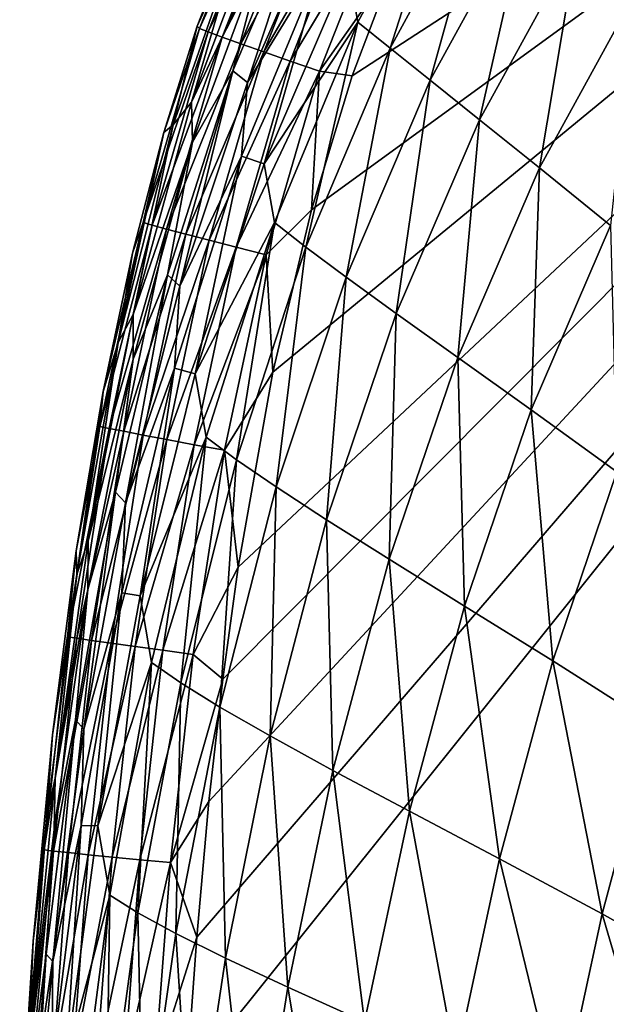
# Model space of a CAD drawing. Header units: metres. Extents: x -82 to 113, y -109 to 109.
# Tile 242 of 256: x -23.69 to -20.13, y 92.41 to 98.39. Entities that reach past the tile are written whole.
import ezdxf

# ---------------------------------------------------------------- set-up
doc = ezdxf.new("R2010")
doc.units = ezdxf.units.M
doc.layers.add('solid_20_382_013_XXX', color=7, linetype='CONTINUOUS')

msp = doc.modelspace()

# ---------------------------------------------------------------- linework, layer by layer
at = {"layer": 'solid_20_382_013_XXX'}
for points in [[(-13.597231, 103.287521, -22.65263), (-22.614759, 92.822922, -22.890163), (-22.676359, 91.959946, -22.897438)], [(-13.58994, 91.607414, -22.789682), (-13.597231, 103.287521, -22.65263), (-22.676359, 91.959946, -22.897438)], [(-13.597231, 103.287521, -22.65263), (-22.540512, 93.644005, -22.882879), (-22.614759, 92.822922, -22.890163)], [(-13.597231, 103.287521, -22.65263), (-22.456371, 94.387589, -22.875912), (-22.540512, 93.644005, -22.882879)], [(-13.597231, 103.287521, -22.65263), (-22.363388, 95.065186, -22.869209), (-22.456371, 94.387589, -22.875912)], [(-13.597231, 103.287521, -22.65263), (-22.15307, 96.249054, -22.856501), (-22.363388, 95.065186, -22.869209)], [(-13.597231, 103.287521, -22.65263), (-21.919296, 97.233192, -22.844727), (-22.15307, 96.249054, -22.856501)], [(-13.597231, 103.287521, -22.65263), (-21.672096, 98.044975, -22.833925), (-21.919296, 97.233192, -22.844727)], [(-13.597231, 103.287521, -22.65263), (-21.417747, 98.718834, -22.823992), (-21.672096, 98.044975, -22.833925)], [(-21.033676, 99.486908, -47.413513), (-21.636728, 98.370934, -47.438831), (-21.697102, 98.69857, -45.29282)], [(-21.441729, 98.213196, -49.359035), (-21.636728, 98.370934, -47.438831), (-21.033676, 99.486908, -47.413513)], [(-20.836626, 99.322647, -49.32888), (-21.441729, 98.213196, -49.359035), (-21.033676, 99.486908, -47.413513)], [(-22.160574, 99.439629, -23.627323), (-22.189796, 99.419762, -23.829508), (-22.612791, 98.345665, -23.842985)], [(-22.597998, 98.331734, -23.641661), (-22.160574, 99.439629, -23.627323), (-22.612791, 98.345665, -23.842985)], [(-22.331709, 98.963264, -27.380749), (-22.612791, 98.345665, -23.842985), (-22.189796, 99.419762, -23.829508)], [(-22.110439, 99.413399, -23.438753), (-22.160574, 99.439629, -23.627323), (-22.597998, 98.331734, -23.641661)], [(-22.110439, 99.413399, -23.438753), (-22.597998, 98.331734, -23.641661), (-22.545246, 98.311211, -23.453442)], [(-22.110439, 99.413399, -23.438753), (-22.545246, 98.311211, -23.453442), (-22.029116, 99.373077, -23.26775)], [(-22.545246, 98.311211, -23.453442), (-22.460129, 98.279976, -23.282749), (-22.029116, 99.373077, -23.26775)], [(-22.029116, 99.373077, -23.26775), (-22.460129, 98.279976, -23.282749), (-21.920208, 99.320396, -23.118397)], [(-22.460129, 98.279976, -23.282749), (-22.346395, 98.239357, -23.133644), (-21.920208, 99.320396, -23.118397)], [(-21.920208, 99.320396, -23.118397), (-22.346395, 98.239357, -23.133644), (-21.787331, 99.257088, -22.994774)], [(-21.198645, 98.018593, -51.066067), (-21.441729, 98.213196, -49.359035), (-20.836626, 99.322647, -49.32888)], [(-20.596195, 99.117004, -51.030453), (-21.198645, 98.018593, -51.066067), (-20.836626, 99.322647, -49.32888)], [(-22.346395, 98.239357, -23.133644), (-22.207802, 98.190689, -23.010193), (-21.787331, 99.257088, -22.994774)], [(-21.787331, 99.257088, -22.994774), (-22.207802, 98.190689, -23.010193), (-21.63409, 99.184868, -22.900967)], [(-21.908731, 99.217361, -37.45079), (-22.395729, 98.075478, -37.462357), (-22.19017, 98.860718, -34.349617)], [(-22.307789, 98.005325, -40.320663), (-22.395729, 98.075478, -37.462357), (-21.908731, 99.217361, -37.45079)], [(-21.807699, 99.147789, -40.306297), (-22.307789, 98.005325, -40.320663), (-21.908731, 99.217361, -37.45079)], [(-22.207802, 98.190689, -23.010193), (-22.048105, 98.135269, -22.916454), (-21.63409, 99.184868, -22.900967)], [(-21.63409, 99.184868, -22.900967), (-22.048105, 98.135269, -22.916454), (-21.4641, 99.105469, -22.841055)], [(-21.847334, 98.755882, -42.921261), (-22.307789, 98.005325, -40.320663), (-21.807699, 99.147789, -40.306297)], [(-20.899294, 97.779266, -52.569344), (-21.198645, 98.018593, -51.066067), (-20.596195, 99.117004, -51.030453)], [(-20.304943, 98.861397, -52.527958), (-20.899294, 97.779266, -52.569344), (-20.596195, 99.117004, -51.030453)], [(-22.199827, 99.073967, -30.99157), (-22.646074, 97.886246, -30.998537), (-22.331709, 98.963264, -27.380749)], [(-22.19017, 98.860718, -34.349617), (-22.646074, 97.886246, -30.998537), (-22.199827, 99.073967, -30.99157)], [(-22.048105, 98.135269, -22.916454), (-21.871054, 98.07444, -22.856491), (-21.4641, 99.105469, -22.841055)], [(-21.4641, 99.105469, -22.841055), (-21.871054, 98.07444, -22.856491), (-21.417747, 98.718834, -22.823992)], [(-22.331709, 98.963264, -27.380749), (-22.757755, 97.747345, -27.385693), (-22.612791, 98.345665, -23.842985)], [(-22.646074, 97.886246, -30.998537), (-22.757755, 97.747345, -27.385693), (-22.331709, 98.963264, -27.380749)], [(-22.19017, 98.860718, -34.349617), (-22.641056, 97.643127, -34.359219), (-22.646074, 97.886246, -30.998537)], [(-22.395729, 98.075478, -37.462357), (-22.641056, 97.643127, -34.359219), (-22.19017, 98.860718, -34.349617)], [(-20.535946, 97.487488, -53.878132), (-20.899294, 97.779266, -52.569344), (-20.304943, 98.861397, -52.527958)], [(-19.955881, 98.547424, -53.831039), (-20.535946, 97.487488, -53.878132), (-20.304943, 98.861397, -52.527958)], [(-21.847334, 98.755882, -42.921261), (-22.343943, 97.558907, -42.938881), (-22.307789, 98.005325, -40.320663)], [(-22.205914, 97.511818, -45.31329), (-22.343943, 97.558907, -42.938881), (-21.847334, 98.755882, -42.921261)], [(-21.697102, 98.69857, -45.29282), (-22.205914, 97.511818, -45.31329), (-21.847334, 98.755882, -42.921261)], [(-21.636728, 98.370934, -47.438831), (-22.205914, 97.511818, -45.31329), (-21.697102, 98.69857, -45.29282)], [(-21.871054, 98.07444, -22.856491), (-21.672096, 98.044975, -22.833925), (-21.417747, 98.718834, -22.823992)], [(-20.105509, 97.137207, -55.000061), (-20.535946, 97.487488, -53.878132), (-19.955881, 98.547424, -53.831039)], [(-22.597998, 98.331734, -23.641661), (-22.612791, 98.345665, -23.842985), (-22.813499, 97.702309, -23.850204)], [(-22.757755, 97.747345, -27.385693), (-22.813499, 97.702309, -23.850204), (-22.612791, 98.345665, -23.842985)], [(-21.636728, 98.370934, -47.438831), (-22.143291, 97.154999, -47.462677), (-22.205914, 97.511818, -45.31329)], [(-21.952393, 97.006195, -49.386803), (-22.143291, 97.154999, -47.462677), (-21.636728, 98.370934, -47.438831)], [(-21.441729, 98.213196, -49.359035), (-21.952393, 97.006195, -49.386803), (-21.636728, 98.370934, -47.438831)], [(-22.94014, 97.155235, -23.654797), (-22.597998, 98.331734, -23.641661), (-22.813499, 97.702309, -23.850204)], [(-22.545246, 98.311211, -23.453442), (-22.597998, 98.331734, -23.641661), (-22.94014, 97.155235, -23.654797)], [(-22.545246, 98.311211, -23.453442), (-22.94014, 97.155235, -23.654797), (-22.885681, 97.139389, -23.466909)], [(-22.545246, 98.311211, -23.453442), (-22.885681, 97.139389, -23.466909), (-22.460129, 98.279976, -23.282749)], [(-22.885681, 97.139389, -23.466909), (-22.798187, 97.115562, -23.296526), (-22.460129, 98.279976, -23.282749)], [(-22.460129, 98.279976, -23.282749), (-22.798187, 97.115562, -23.296526), (-22.346395, 98.239357, -23.133644)], [(-22.798187, 97.115562, -23.296526), (-22.681498, 97.084755, -23.14769), (-22.346395, 98.239357, -23.133644)], [(-22.346395, 98.239357, -23.133644), (-22.681498, 97.084755, -23.14769), (-22.207802, 98.190689, -23.010193)], [(-22.681498, 97.084755, -23.14769), (-22.539448, 97.047966, -23.024443), (-22.207802, 98.190689, -23.010193)], [(-22.207802, 98.190689, -23.010193), (-22.539448, 97.047966, -23.024443), (-22.048105, 98.135269, -22.916454)], [(-21.709391, 96.825142, -51.098408), (-21.952393, 97.006195, -49.386803), (-21.441729, 98.213196, -49.359035)], [(-21.198645, 98.018593, -51.066067), (-21.709391, 96.825142, -51.098408), (-21.441729, 98.213196, -49.359035)], [(-22.539448, 97.047966, -23.024443), (-22.375877, 97.00618, -22.930828), (-22.048105, 98.135269, -22.916454)], [(-22.048105, 98.135269, -22.916454), (-22.375877, 97.00618, -22.930828), (-21.871054, 98.07444, -22.856491)], [(-22.395729, 98.075478, -37.462357), (-22.792948, 96.838493, -37.474735), (-22.641056, 97.643127, -34.359219)], [(-22.718435, 96.770317, -40.335514), (-22.792948, 96.838493, -37.474735), (-22.395729, 98.075478, -37.462357)], [(-22.307789, 98.005325, -40.320663), (-22.718435, 96.770317, -40.335514), (-22.395729, 98.075478, -37.462357)], [(-22.375877, 97.00618, -22.930828), (-22.194622, 96.960411, -22.870892), (-21.871054, 98.07444, -22.856491)], [(-21.871054, 98.07444, -22.856491), (-22.194622, 96.960411, -22.870892), (-21.919296, 97.233192, -22.844727)], [(-21.871054, 98.07444, -22.856491), (-21.919296, 97.233192, -22.844727), (-21.672096, 98.044975, -22.833925)], [(-22.343943, 97.558907, -42.938881), (-22.718435, 96.770317, -40.335514), (-22.307789, 98.005325, -40.320663)], [(-21.405386, 96.604752, -52.606701), (-21.709391, 96.825142, -51.098408), (-21.198645, 98.018593, -51.066067)], [(-20.899294, 97.779266, -52.569344), (-21.405386, 96.604752, -52.606701), (-21.198645, 98.018593, -51.066067)], [(-22.646074, 97.886246, -30.998537), (-23.000557, 96.597626, -31.006245), (-22.757755, 97.747345, -27.385693)], [(-22.641056, 97.643127, -34.359219), (-23.000557, 96.597626, -31.006245), (-22.646074, 97.886246, -30.998537)], [(-22.757755, 97.747345, -27.385693), (-23.091188, 96.42791, -27.391035), (-22.813499, 97.702309, -23.850204)], [(-23.000557, 96.597626, -31.006245), (-23.091188, 96.42791, -27.391035), (-22.757755, 97.747345, -27.385693)], [(-21.031939, 96.338051, -53.920658), (-21.405386, 96.604752, -52.606701), (-20.899294, 97.779266, -52.569344)], [(-20.535946, 97.487488, -53.878132), (-21.031939, 96.338051, -53.920658), (-20.899294, 97.779266, -52.569344)], [(-23.091188, 96.42791, -27.391035), (-23.004307, 96.970055, -23.857817), (-22.813499, 97.702309, -23.850204)], [(-22.94014, 97.155235, -23.654797), (-22.813499, 97.702309, -23.850204), (-23.004307, 96.970055, -23.857817)], [(-22.641056, 97.643127, -34.359219), (-22.999603, 96.327011, -34.369736), (-23.000557, 96.597626, -31.006245)], [(-22.792948, 96.838493, -37.474735), (-22.999603, 96.327011, -34.369736), (-22.641056, 97.643127, -34.359219)], [(-22.343943, 97.558907, -42.938881), (-22.749199, 96.271866, -42.95631), (-22.718435, 96.770317, -40.335514)], [(-22.624184, 96.237572, -45.332752), (-22.749199, 96.271866, -42.95631), (-22.343943, 97.558907, -42.938881)], [(-22.205914, 97.511818, -45.31329), (-22.624184, 96.237572, -45.332752), (-22.343943, 97.558907, -42.938881)], [(-22.143291, 97.154999, -47.462677), (-22.624184, 96.237572, -45.332752), (-22.205914, 97.511818, -45.31329)], [(-20.585201, 96.019524, -55.046875), (-21.031939, 96.338051, -53.920658), (-20.535946, 97.487488, -53.878132)], [(-20.105509, 97.137207, -55.000061), (-20.585201, 96.019524, -55.046875), (-20.535946, 97.487488, -53.878132)], [(-22.194622, 96.960411, -22.870892), (-22.15307, 96.249054, -22.856501), (-21.919296, 97.233192, -22.844727)], [(-23.202585, 95.919693, -23.666973), (-22.94014, 97.155235, -23.654797), (-23.182737, 96.130867, -23.865875)], [(-22.885681, 97.139389, -23.466909), (-22.94014, 97.155235, -23.654797), (-23.202585, 95.919693, -23.666973)], [(-22.94014, 97.155235, -23.654797), (-23.004307, 96.970055, -23.857817), (-23.182737, 96.130867, -23.865875)], [(-22.143291, 97.154999, -47.462677), (-22.558605, 95.854446, -47.484333), (-22.624184, 96.237572, -45.332752)], [(-22.373344, 95.717148, -49.411217), (-22.558605, 95.854446, -47.484333), (-22.143291, 97.154999, -47.462677)], [(-21.952393, 97.006195, -49.386803), (-22.373344, 95.717148, -49.411217), (-22.143291, 97.154999, -47.462677)], [(-22.885681, 97.139389, -23.466909), (-23.202585, 95.919693, -23.666973), (-23.147028, 95.907593, -23.479385)], [(-22.885681, 97.139389, -23.466909), (-23.147028, 95.907593, -23.479385), (-22.798187, 97.115562, -23.296526)], [(-23.147028, 95.907593, -23.479385), (-23.058092, 95.889656, -23.30929), (-22.798187, 97.115562, -23.296526)], [(-22.798187, 97.115562, -23.296526), (-23.058092, 95.889656, -23.30929), (-22.681498, 97.084755, -23.14769)], [(-20.066679, 95.644875, -55.991714), (-20.585201, 96.019524, -55.046875), (-20.105509, 97.137207, -55.000061)], [(-23.058092, 95.889656, -23.30929), (-22.939661, 95.866638, -23.160713), (-22.681498, 97.084755, -23.14769)], [(-22.681498, 97.084755, -23.14769), (-22.939661, 95.866638, -23.160713), (-22.539448, 97.047966, -23.024443)], [(-22.939661, 95.866638, -23.160713), (-22.795618, 95.839264, -23.037682), (-22.539448, 97.047966, -23.024443)], [(-22.539448, 97.047966, -23.024443), (-22.795618, 95.839264, -23.037682), (-22.375877, 97.00618, -22.930828)], [(-23.091188, 96.42791, -27.391035), (-23.182737, 96.130867, -23.865875), (-23.004307, 96.970055, -23.857817)], [(-22.795618, 95.839264, -23.037682), (-22.629845, 95.808273, -22.94422), (-22.375877, 97.00618, -22.930828)], [(-22.375877, 97.00618, -22.930828), (-22.629845, 95.808273, -22.94422), (-22.194622, 96.960411, -22.870892)], [(-22.132774, 95.552185, -51.126213), (-22.373344, 95.717148, -49.411217), (-21.952393, 97.006195, -49.386803)], [(-21.709391, 96.825142, -51.098408), (-22.132774, 95.552185, -51.126213), (-21.952393, 97.006195, -49.386803)], [(-22.629845, 95.808273, -22.94422), (-22.446224, 95.774406, -22.884354), (-22.194622, 96.960411, -22.870892)], [(-22.194622, 96.960411, -22.870892), (-22.446224, 95.774406, -22.884354), (-22.15307, 96.249054, -22.856501)], [(-22.792948, 96.838493, -37.474735), (-23.107941, 95.519913, -37.487801), (-22.999603, 96.327011, -34.369736)], [(-23.046453, 95.456551, -40.350628), (-23.107941, 95.519913, -37.487801), (-22.792948, 96.838493, -37.474735)], [(-22.718435, 96.770317, -40.335514), (-23.046453, 95.456551, -40.350628), (-22.792948, 96.838493, -37.474735)], [(-21.827353, 95.353279, -52.638443), (-22.132774, 95.552185, -51.126213), (-21.709391, 96.825142, -51.098408)], [(-21.405386, 96.604752, -52.606701), (-21.827353, 95.353279, -52.638443), (-21.709391, 96.825142, -51.098408)], [(-22.749199, 96.271866, -42.95631), (-23.046453, 95.456551, -40.350628), (-22.718435, 96.770317, -40.335514)], [(-23.000557, 96.597626, -31.006245), (-23.273077, 95.223419, -31.014654), (-23.091188, 96.42791, -27.391035)], [(-22.999603, 96.327011, -34.369736), (-23.273077, 95.223419, -31.014654), (-23.000557, 96.597626, -31.006245)], [(-21.447977, 95.114281, -53.956715), (-21.827353, 95.353279, -52.638443), (-21.405386, 96.604752, -52.606701)], [(-21.031939, 96.338051, -53.920658), (-21.447977, 95.114281, -53.956715), (-21.405386, 96.604752, -52.606701)], [(-23.091188, 96.42791, -27.391035), (-23.342997, 95.021942, -27.396729), (-23.182737, 96.130867, -23.865875)], [(-23.273077, 95.223419, -31.014654), (-23.342997, 95.021942, -27.396729), (-23.091188, 96.42791, -27.391035)], [(-22.999603, 96.327011, -34.369736), (-23.275389, 94.929504, -34.381092), (-23.273077, 95.223419, -31.014654)], [(-23.107941, 95.519913, -37.487801), (-23.275389, 94.929504, -34.381092), (-22.999603, 96.327011, -34.369736)], [(-20.989927, 94.8302, -55.086765), (-21.447977, 95.114281, -53.956715), (-21.031939, 96.338051, -53.920658)], [(-20.585201, 96.019524, -55.046875), (-20.989927, 94.8302, -55.086765), (-21.031939, 96.338051, -53.920658)], [(-22.749199, 96.271866, -42.95631), (-23.070074, 94.911148, -42.973194), (-23.046453, 95.456551, -40.350628)], [(-22.958105, 94.891975, -45.350739), (-23.070074, 94.911148, -42.973194), (-22.749199, 96.271866, -42.95631)], [(-22.624184, 96.237572, -45.332752), (-22.958105, 94.891975, -45.350739), (-22.749199, 96.271866, -42.95631)], [(-22.558605, 95.854446, -47.484333), (-22.958105, 94.891975, -45.350739), (-22.624184, 96.237572, -45.332752)], [(-22.446224, 95.774406, -22.884354), (-22.363388, 95.065186, -22.869209), (-22.15307, 96.249054, -22.856501)], [(-23.202585, 95.919693, -23.666973), (-23.182737, 96.130867, -23.865875), (-23.345612, 95.16494, -23.874426)], [(-23.342997, 95.021942, -27.396729), (-23.345612, 95.16494, -23.874426), (-23.182737, 96.130867, -23.865875)], [(-20.454035, 94.497131, -56.033844), (-20.989927, 94.8302, -55.086765), (-20.585201, 96.019524, -55.046875)], [(-20.066679, 95.644875, -55.991714), (-20.454035, 94.497131, -56.033844), (-20.585201, 96.019524, -55.046875)], [(-23.398546, 94.644005, -23.678314), (-23.202585, 95.919693, -23.666973), (-23.345612, 95.16494, -23.874426)], [(-23.147028, 95.907593, -23.479385), (-23.202585, 95.919693, -23.666973), (-23.398546, 94.644005, -23.678314)], [(-23.147028, 95.907593, -23.479385), (-23.398546, 94.644005, -23.678314), (-23.342281, 94.634834, -23.490982)], [(-23.147028, 95.907593, -23.479385), (-23.342281, 94.634834, -23.490982), (-23.058092, 95.889656, -23.30929)], [(-23.342281, 94.634834, -23.490982), (-23.252481, 94.621506, -23.32114), (-23.058092, 95.889656, -23.30929)], [(-23.058092, 95.889656, -23.30929), (-23.252481, 94.621506, -23.32114), (-22.939661, 95.866638, -23.160713)], [(-23.252481, 94.621506, -23.32114), (-23.133055, 94.604538, -23.1728), (-22.939661, 95.866638, -23.160713)], [(-22.939661, 95.866638, -23.160713), (-23.133055, 94.604538, -23.1728), (-22.795618, 95.839264, -23.037682)], [(-23.133055, 94.604538, -23.1728), (-22.987904, 94.58448, -23.049973), (-22.795618, 95.839264, -23.037682)], [(-22.795618, 95.839264, -23.037682), (-22.987904, 94.58448, -23.049973), (-22.629845, 95.808273, -22.94422)], [(-22.558605, 95.854446, -47.484333), (-22.888954, 94.487427, -47.503178), (-22.958105, 94.891975, -45.350739)], [(-22.710365, 94.364197, -49.431435), (-22.888954, 94.487427, -47.503178), (-22.558605, 95.854446, -47.484333)], [(-22.373344, 95.717148, -49.411217), (-22.710365, 94.364197, -49.431435), (-22.558605, 95.854446, -47.484333)], [(-22.987904, 94.58448, -23.049973), (-22.820932, 94.561874, -22.956667), (-22.629845, 95.808273, -22.94422)], [(-22.629845, 95.808273, -22.94422), (-22.820932, 94.561874, -22.956667), (-22.446224, 95.774406, -22.884354)], [(-22.820932, 94.561874, -22.956667), (-22.636047, 94.537254, -22.896896), (-22.446224, 95.774406, -22.884354)], [(-22.446224, 95.774406, -22.884354), (-22.636047, 94.537254, -22.896896), (-22.363388, 95.065186, -22.869209)], [(-22.474169, 94.217758, -51.148373), (-22.710365, 94.364197, -49.431435), (-22.373344, 95.717148, -49.411217)], [(-22.132774, 95.552185, -51.126213), (-22.474169, 94.217758, -51.148373), (-22.373344, 95.717148, -49.411217)], [(-19.848654, 94.112022, -56.807053), (-20.454035, 94.497131, -56.033844), (-20.066679, 95.644875, -55.991714)], [(-22.170288, 94.042679, -52.663162), (-22.474169, 94.217758, -51.148373), (-22.132774, 95.552185, -51.126213)], [(-21.827353, 95.353279, -52.638443), (-22.170288, 94.042679, -52.663162), (-22.132774, 95.552185, -51.126213)], [(-23.107941, 95.519913, -37.487801), (-23.349613, 94.139534, -37.501381), (-23.275389, 94.929504, -34.381092)], [(-23.300171, 94.083672, -40.365757), (-23.349613, 94.139534, -37.501381), (-23.107941, 95.519913, -37.487801)], [(-23.046453, 95.456551, -40.350628), (-23.300171, 94.083672, -40.365757), (-23.107941, 95.519913, -37.487801)], [(-23.070074, 94.911148, -42.973194), (-23.300171, 94.083672, -40.365757), (-23.046453, 95.456551, -40.350628)], [(-21.789045, 93.833633, -53.984592), (-22.170288, 94.042679, -52.663162), (-21.827353, 95.353279, -52.638443)], [(-21.447977, 95.114281, -53.956715), (-21.789045, 93.833633, -53.984592), (-21.827353, 95.353279, -52.638443)], [(-23.273077, 95.223419, -31.014654), (-23.474628, 93.786674, -31.02368), (-23.342997, 95.021942, -27.396729)], [(-23.275389, 94.929504, -34.381092), (-23.474628, 93.786674, -31.02368), (-23.273077, 95.223419, -31.014654)], [(-23.398546, 94.644005, -23.678314), (-23.345612, 95.16494, -23.874426), (-23.489296, 94.049248, -23.883614)], [(-23.342997, 95.021942, -27.396729), (-23.489296, 94.049248, -23.883614), (-23.345612, 95.16494, -23.874426)], [(-22.636047, 94.537254, -22.896896), (-22.456371, 94.387589, -22.875912), (-22.363388, 95.065186, -22.869209)], [(-21.324778, 93.586189, -55.117805), (-21.789045, 93.833633, -53.984592), (-21.447977, 95.114281, -53.956715)], [(-20.989927, 94.8302, -55.086765), (-21.324778, 93.586189, -55.117805), (-21.447977, 95.114281, -53.956715)], [(-23.342997, 95.021942, -27.396729), (-23.525225, 93.554153, -27.402702), (-23.489296, 94.049248, -23.883614)], [(-23.474628, 93.786674, -31.02368), (-23.525225, 93.554153, -27.402702), (-23.342997, 95.021942, -27.396729)], [(-23.275389, 94.929504, -34.381092), (-23.479288, 93.474892, -34.393139), (-23.474628, 93.786674, -31.02368)], [(-23.349613, 94.139534, -37.501381), (-23.479288, 93.474892, -34.393139), (-23.275389, 94.929504, -34.381092)], [(-23.070074, 94.911148, -42.973194), (-23.315416, 93.499428, -42.989223), (-23.300171, 94.083672, -40.365757)], [(-23.215887, 93.497154, -45.366879), (-23.315416, 93.499428, -42.989223), (-23.070074, 94.911148, -42.973194)], [(-22.958105, 94.891975, -45.350739), (-23.215887, 93.497154, -45.366879), (-23.070074, 94.911148, -42.973194)], [(-22.888954, 94.487427, -47.503178), (-23.215887, 93.497154, -45.366879), (-22.958105, 94.891975, -45.350739)], [(-20.777386, 93.296806, -56.067211), (-21.324778, 93.586189, -55.117805), (-20.989927, 94.8302, -55.086765)], [(-20.454035, 94.497131, -56.033844), (-20.777386, 93.296806, -56.067211), (-20.989927, 94.8302, -55.086765)], [(-23.540083, 93.351349, -23.688887), (-23.398546, 94.644005, -23.678314), (-23.489296, 94.049248, -23.883614)], [(-23.342281, 94.634834, -23.490982), (-23.398546, 94.644005, -23.678314), (-23.540083, 93.351349, -23.688887)], [(-23.342281, 94.634834, -23.490982), (-23.540083, 93.351349, -23.688887), (-23.483347, 93.34446, -23.50176)], [(-23.342281, 94.634834, -23.490982), (-23.483347, 93.34446, -23.50176), (-23.252481, 94.621506, -23.32114)], [(-23.483347, 93.34446, -23.50176), (-23.393013, 93.334663, -23.332129), (-23.252481, 94.621506, -23.32114)], [(-23.252481, 94.621506, -23.32114), (-23.393013, 93.334663, -23.332129), (-23.133055, 94.604538, -23.1728)], [(-23.393013, 93.334663, -23.332129), (-23.272995, 93.32235, -23.183989), (-23.133055, 94.604538, -23.1728)], [(-23.133055, 94.604538, -23.1728), (-23.272995, 93.32235, -23.183989), (-22.987904, 94.58448, -23.049973)], [(-23.272995, 93.32235, -23.183989), (-23.127211, 93.307907, -23.06134), (-22.987904, 94.58448, -23.049973)], [(-22.987904, 94.58448, -23.049973), (-23.127211, 93.307907, -23.06134), (-22.820932, 94.561874, -22.956667)], [(-23.127211, 93.307907, -23.06134), (-22.959578, 93.291725, -22.968184), (-22.820932, 94.561874, -22.956667)], [(-22.820932, 94.561874, -22.956667), (-22.959578, 93.291725, -22.968184), (-22.636047, 94.537254, -22.896896)], [(-22.959578, 93.291725, -22.968184), (-22.774012, 93.274178, -22.908514), (-22.636047, 94.537254, -22.896896)], [(-22.636047, 94.537254, -22.896896), (-22.774012, 93.274178, -22.908514), (-22.456371, 94.387589, -22.875912)], [(-22.888954, 94.487427, -47.503178), (-23.142668, 93.077492, -47.518761), (-23.215887, 93.497154, -45.366879)], [(-22.971304, 92.970634, -49.446873), (-23.142668, 93.077492, -47.518761), (-22.888954, 94.487427, -47.503178)], [(-22.710365, 94.364197, -49.431435), (-22.971304, 92.970634, -49.446873), (-22.888954, 94.487427, -47.503178)], [(-20.154902, 92.962761, -56.841324), (-20.777386, 93.296806, -56.067211), (-20.454035, 94.497131, -56.033844)], [(-19.848654, 94.112022, -56.807053), (-20.154902, 92.962761, -56.841324), (-20.454035, 94.497131, -56.033844)], [(-22.740965, 92.844795, -51.164101), (-22.971304, 92.970634, -49.446873), (-22.710365, 94.364197, -49.431435)], [(-22.774012, 93.274178, -22.908514), (-22.540512, 93.644005, -22.882879), (-22.456371, 94.387589, -22.875912)], [(-22.474169, 94.217758, -51.148373), (-22.740965, 92.844795, -51.164101), (-22.710365, 94.364197, -49.431435)], [(-22.441174, 92.695419, -52.679817), (-22.740965, 92.844795, -51.164101), (-22.474169, 94.217758, -51.148373)], [(-22.170288, 94.042679, -52.663162), (-22.441174, 92.695419, -52.679817), (-22.474169, 94.217758, -51.148373)], [(-23.349613, 94.139534, -37.501381), (-23.527487, 92.720016, -37.515274), (-23.479288, 93.474892, -34.393139)], [(-23.488615, 92.674126, -40.380653), (-23.527487, 92.720016, -37.515274), (-23.349613, 94.139534, -37.501381)], [(-23.300171, 94.083672, -40.365757), (-23.488615, 92.674126, -40.380653), (-23.349613, 94.139534, -37.501381)], [(-19.475567, 92.582375, -57.455708), (-20.154902, 92.962761, -56.841324), (-19.848654, 94.112022, -56.807053)], [(-23.540083, 93.351349, -23.688887), (-23.489296, 94.049248, -23.883614), (-23.606398, 92.798615, -23.89337)], [(-23.525225, 93.554153, -27.402702), (-23.606398, 92.798615, -23.89337), (-23.489296, 94.049248, -23.883614)], [(-23.315416, 93.499428, -42.989223), (-23.488615, 92.674126, -40.380653), (-23.300171, 94.083672, -40.365757)], [(-22.061813, 92.51799, -54.002975), (-22.441174, 92.695419, -52.679817), (-22.170288, 94.042679, -52.663162)], [(-21.789045, 93.833633, -53.984592), (-22.061813, 92.51799, -54.002975), (-22.170288, 94.042679, -52.663162)], [(-21.596281, 92.308662, -55.138458), (-22.061813, 92.51799, -54.002975), (-21.789045, 93.833633, -53.984592)], [(-21.324778, 93.586189, -55.117805), (-21.596281, 92.308662, -55.138458), (-21.789045, 93.833633, -53.984592)], [(-23.474628, 93.786674, -31.02368), (-23.616434, 92.311989, -31.03322), (-23.525225, 93.554153, -27.402702)], [(-23.479288, 93.474892, -34.393139), (-23.616434, 92.311989, -31.03322), (-23.474628, 93.786674, -31.02368)], [(-22.774012, 93.274178, -22.908514), (-22.614759, 92.822922, -22.890163), (-22.540512, 93.644005, -22.882879)], [(-21.043348, 92.064262, -56.090237), (-21.596281, 92.308662, -55.138458), (-21.324778, 93.586189, -55.117805)], [(-20.777386, 93.296806, -56.067211), (-21.043348, 92.064262, -56.090237), (-21.324778, 93.586189, -55.117805)], [(-23.525225, 93.554153, -27.402702), (-23.650017, 92.050438, -27.408886), (-23.606398, 92.798615, -23.89337)], [(-23.616434, 92.311989, -31.03322), (-23.650017, 92.050438, -27.408886), (-23.525225, 93.554153, -27.402702)], [(-23.479288, 93.474892, -34.393139), (-23.62233, 91.988556, -34.40572), (-23.616434, 92.311989, -31.03322)], [(-23.527487, 92.720016, -37.515274), (-23.62233, 91.988556, -34.40572), (-23.479288, 93.474892, -34.393139)], [(-23.315416, 93.499428, -42.989223), (-23.494427, 92.060577, -43.004074), (-23.488615, 92.674126, -40.380653)], [(-23.406181, 92.076515, -45.380825), (-23.494427, 92.060577, -43.004074), (-23.315416, 93.499428, -42.989223)], [(-23.215887, 93.497154, -45.366879), (-23.406181, 92.076515, -45.380825), (-23.315416, 93.499428, -42.989223)], [(-23.142668, 93.077492, -47.518761), (-23.406181, 92.076515, -45.380825), (-23.215887, 93.497154, -45.366879)], [(-23.638319, 92.063744, -23.698736), (-23.540083, 93.351349, -23.688887), (-23.606398, 92.798615, -23.89337)], [(-23.483347, 93.34446, -23.50176), (-23.540083, 93.351349, -23.688887), (-23.638319, 92.063744, -23.698736)], [(-23.483347, 93.34446, -23.50176), (-23.638319, 92.063744, -23.698736), (-23.581266, 92.058586, -23.511768)], [(-23.483347, 93.34446, -23.50176), (-23.581266, 92.058586, -23.511768), (-23.393013, 93.334663, -23.332129)], [(-23.581266, 92.058586, -23.511768), (-23.490601, 92.051491, -23.342299), (-23.393013, 93.334663, -23.332129)], [(-23.393013, 93.334663, -23.332129), (-23.490601, 92.051491, -23.342299), (-23.272995, 93.32235, -23.183989)], [(-23.490601, 92.051491, -23.342299), (-23.370237, 92.042717, -23.194321), (-23.272995, 93.32235, -23.183989)], [(-23.272995, 93.32235, -23.183989), (-23.370237, 92.042717, -23.194321), (-23.127211, 93.307907, -23.06134)], [(-23.370237, 92.042717, -23.194321), (-23.224104, 92.032539, -23.071821), (-23.127211, 93.307907, -23.06134)], [(-23.127211, 93.307907, -23.06134), (-23.224104, 92.032539, -23.071821), (-22.959578, 93.291725, -22.968184)], [(-23.224104, 92.032539, -23.071821), (-23.05612, 92.021225, -22.978792), (-22.959578, 93.291725, -22.968184)], [(-22.959578, 93.291725, -22.968184), (-23.05612, 92.021225, -22.978792), (-22.774012, 93.274178, -22.908514)], [(-23.05612, 92.021225, -22.978792), (-22.870205, 92.009048, -22.919218), (-22.774012, 93.274178, -22.908514)], [(-22.774012, 93.274178, -22.908514), (-22.870205, 92.009048, -22.919218), (-22.614759, 92.822922, -22.890163)], [(-20.410187, 91.782394, -56.866421), (-21.043348, 92.064262, -56.090237), (-20.777386, 93.296806, -56.067211)], [(-20.154902, 92.962761, -56.841324), (-20.410187, 91.782394, -56.866421), (-20.777386, 93.296806, -56.067211)], [(-23.142668, 93.077492, -47.518761), (-23.328352, 91.649002, -47.530663), (-23.406181, 92.076515, -45.380825)], [(-23.164299, 91.560501, -49.456982), (-23.328352, 91.649002, -47.530663), (-23.142668, 93.077492, -47.518761)], [(-22.971304, 92.970634, -49.446873), (-23.164299, 91.560501, -49.456982), (-23.142668, 93.077492, -47.518761)], [(-22.940832, 91.45694, -51.172661), (-23.164299, 91.560501, -49.456982), (-22.971304, 92.970634, -49.446873)], [(-22.740965, 92.844795, -51.164101), (-22.940832, 91.45694, -51.172661), (-22.971304, 92.970634, -49.446873)], [(-19.714682, 91.46167, -57.482437), (-20.410187, 91.782394, -56.866421), (-20.154902, 92.962761, -56.841324)], [(-19.475567, 92.582375, -57.455708), (-19.714682, 91.46167, -57.482437), (-20.154902, 92.962761, -56.841324)], [(-23.638319, 92.063744, -23.698736), (-23.606398, 92.798615, -23.89337), (-23.688974, 91.526886, -23.902893)], [(-23.650017, 92.050438, -27.408886), (-23.688974, 91.526886, -23.902893), (-23.606398, 92.798615, -23.89337)], [(-22.647261, 91.334618, -52.687435), (-22.940832, 91.45694, -51.172661), (-22.740965, 92.844795, -51.164101)], [(-22.870205, 92.009048, -22.919218), (-22.676359, 91.959946, -22.897438), (-22.614759, 92.822922, -22.890163)], [(-22.441174, 92.695419, -52.679817), (-22.647261, 91.334618, -52.687435), (-22.740965, 92.844795, -51.164101)], [(-23.527487, 92.720016, -37.515274), (-23.651169, 91.285553, -37.52927), (-23.62233, 91.988556, -34.40572)], [(-23.620964, 91.251686, -40.395054), (-23.651169, 91.285553, -37.52927), (-23.527487, 92.720016, -37.515274)], [(-23.488615, 92.674126, -40.380653), (-23.620964, 91.251686, -40.395054), (-23.527487, 92.720016, -37.515274)], [(-23.494427, 92.060577, -43.004074), (-23.620964, 91.251686, -40.395054), (-23.488615, 92.674126, -40.380653)], [(-22.273186, 91.18985, -54.010609), (-22.647261, 91.334618, -52.687435), (-22.441174, 92.695419, -52.679817)], [(-22.061813, 92.51799, -54.002975), (-22.273186, 91.18985, -54.010609), (-22.441174, 92.695419, -52.679817)], [(-21.811161, 91.019379, -55.147259), (-22.273186, 91.18985, -54.010609), (-22.061813, 92.51799, -54.002975)], [(-21.596281, 92.308662, -55.138458), (-21.811161, 91.019379, -55.147259), (-22.061813, 92.51799, -54.002975)]]:
    msp.add_3dface(points, dxfattribs=at)

doc.saveas('drawing.dxf')
